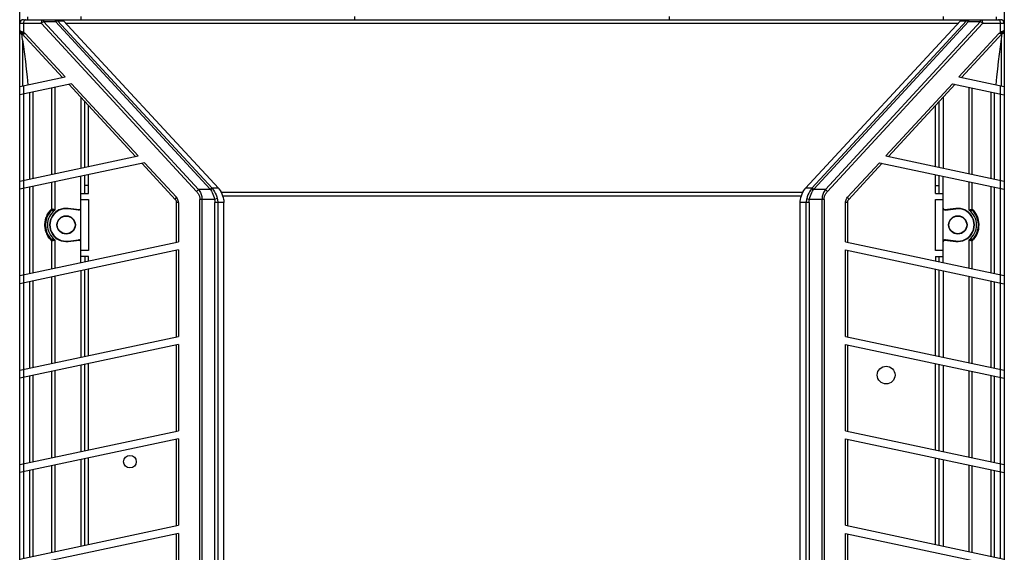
# Model space of a CAD drawing. Header units: inches. Extents: x 0 to 123, y 0 to 50.
# Tile 4 of 17: x 15.97 to 25.82, y 17.68 to 23.01. Entities that reach past the tile are written whole.
import ezdxf

# ---------------------------------------------------------------- set-up
doc = ezdxf.new("R2010")
doc.units = ezdxf.units.IN
doc.header["$LTSCALE"] = 3.558824
doc.header["$MEASUREMENT"] = 0
doc.layers.get('0').update_dxf_attribs({"linetype": 'CONTINUOUS'})

msp = doc.modelspace()

# ---------------------------------------------------------------- linework, layer by layer
at = {"color": 7, "linetype": 'Continuous'}
for p, q in [((15.973, 13.1551), (15.973, 36.7771)), ((25.8155, 36.7481), (25.8155, 13.1551)), ((16.0517, 23.0364), (16.0517, 23.0086)), ((16.5832, 23.0403), (16.5832, 23.0086)), ((19.3194, 23.0403), (19.3194, 23.0086)), ((22.469, 23.0086), (22.469, 23.0403)), ((25.2053, 23.0403), (25.2053, 23.0086)), ((25.7367, 23.0086), (25.7367, 23.0364)), ((16.1893, 22.9692), (15.973, 22.9692)), ((16.01, 22.9692), (16.01, 22.884)), ((16.0123, 23.0086), (25.7761, 23.0086)), ((16.1893, 22.9692), (17.7407, 21.2898)), ((16.2102, 23.0086), (16.2102, 22.9889)), ((17.7615, 21.3095), (16.2102, 22.9889)), ((16.2102, 22.9889), (16.3304, 22.9889)), ((16.3304, 22.9889), (16.3304, 23.0086)), ((16.3304, 22.9889), (17.8784, 21.3132)), ((16.3495, 22.9978), (17.8975, 21.3221)), ((16.3495, 22.9978), (16.4117, 22.9978)), ((17.9597, 21.3221), (16.4117, 22.9978)), ((25.3503, 22.9692), (16.4382, 22.9692)), ((23.8288, 21.3221), (25.3768, 22.9978)), ((25.439, 22.9978), (23.891, 21.3221)), ((23.9101, 21.3132), (25.458, 22.9889)), ((25.5782, 22.9889), (24.0269, 21.3095)), ((24.0478, 21.2898), (25.5991, 22.9692)), ((25.3768, 22.9978), (25.439, 22.9978)), ((25.458, 23.0086), (25.458, 22.9889)), ((25.458, 22.9889), (25.5782, 22.9889)), ((25.5782, 22.9889), (25.5782, 23.0086)), ((25.8155, 22.9692), (25.5991, 22.9692)), ((25.7785, 22.884), (25.7785, 22.9692)), ((15.973, 22.8702), (16.0077, 22.8702)), ((16.0025, 22.8066), (15.9937, 22.8702)), ((15.9937, 22.8702), (16.4007, 22.4296)), ((16.0077, 22.8702), (16.0222, 22.8702)), ((16.0236, 22.8726), (16.018, 22.8774)), ((16.0222, 22.8702), (16.0265, 22.8702)), ((16.0265, 22.8702), (16.0236, 22.8726)), ((16.4281, 22.4354), (16.0265, 22.8702)), ((25.762, 22.8702), (25.3604, 22.4354)), ((25.3877, 22.4296), (25.7947, 22.8702)), ((25.7945, 22.8702), (25.762, 22.8702)), ((25.803, 22.8946), (25.784, 22.8866)), ((25.7874, 22.8176), (25.7947, 22.8702)), ((25.7945, 22.8702), (25.7947, 22.8702)), ((25.8155, 22.8702), (25.7947, 22.8702)), ((16.0025, 22.8066), (16.0025, 22.3466)), ((25.7767, 22.7366), (25.7874, 22.8176)), ((25.786, 22.3466), (25.786, 22.8066)), ((15.973, 22.3387), (16.4281, 22.4354)), ((16.4902, 22.3681), (15.973, 22.2582)), ((16.01, 22.3466), (16.01, 22.2661)), ((16.4629, 22.3623), (17.1303, 21.6398)), ((17.1577, 21.6456), (16.4902, 22.3681)), ((25.2982, 22.3681), (24.6308, 21.6456)), ((24.6581, 21.6398), (25.3256, 22.3623)), ((25.2982, 22.3681), (25.8155, 22.2582)), ((25.3604, 22.4354), (25.8155, 22.3387)), ((25.7785, 22.2661), (25.7785, 22.3466)), ((16.0123, 22.2666), (16.0123, 21.4022)), ((16.0738, 21.4152), (16.0738, 22.2796)), ((16.1028, 22.2858), (16.1028, 21.4214)), ((16.2959, 21.4625), (16.2959, 22.3268)), ((16.3249, 22.333), (16.3249, 21.4686)), ((25.4635, 21.4686), (25.4635, 22.333)), ((25.4925, 22.3268), (25.4925, 21.4625)), ((25.6857, 21.4214), (25.6857, 22.2858)), ((25.7147, 22.2796), (25.7147, 21.4152)), ((25.7761, 21.4022), (25.7761, 22.2666)), ((16.5832, 22.2321), (16.5832, 21.5235)), ((16.6226, 21.5319), (16.6226, 22.1895)), ((16.6619, 21.5403), (16.6619, 22.1468)), ((25.1265, 21.5403), (25.1265, 22.1468)), ((25.1659, 21.5319), (25.1659, 22.1895)), ((25.2053, 22.2321), (25.2053, 21.5235)), ((15.973, 21.3938), (17.1577, 21.6456)), ((17.2198, 21.5783), (15.973, 21.3133)), ((17.1925, 21.5725), (17.5314, 21.2056)), ((17.5395, 21.2323), (17.2198, 21.5783)), ((24.5686, 21.5783), (24.249, 21.2323)), ((24.257, 21.2056), (24.596, 21.5725)), ((24.5686, 21.5783), (25.8155, 21.3133)), ((24.6308, 21.6456), (25.8155, 21.3938)), ((16.6619, 21.2708), (16.6619, 21.4598)), ((25.1265, 21.2708), (25.1265, 21.4598)), ((16.01, 21.4017), (16.01, 21.3212)), ((16.2959, 21.1119), (16.2959, 21.382)), ((16.3249, 21.3881), (16.3249, 21.1051)), ((16.5832, 20.5786), (16.5832, 21.443)), ((16.6226, 21.2708), (16.6226, 21.4514)), ((25.1659, 21.2708), (25.1659, 21.4514)), ((25.2053, 20.5786), (25.2053, 21.443)), ((25.4635, 21.1051), (25.4635, 21.3881)), ((25.4925, 21.382), (25.4925, 21.1119)), ((25.7785, 21.3212), (25.7785, 21.4017)), ((16.0123, 21.3217), (16.0123, 20.4573)), ((16.0738, 20.4704), (16.0738, 21.3347)), ((16.1028, 21.3409), (16.1028, 20.4765)), ((16.5832, 21.2708), (16.6619, 21.2708)), ((16.6619, 21.3495), (16.6226, 21.3495)), ((17.8815, 21.3095), (17.7615, 21.3095)), ((17.9597, 21.3221), (17.8975, 21.3221)), ((17.986, 21.2821), (23.8025, 21.2821)), ((23.891, 21.3221), (23.8288, 21.3221)), ((24.0269, 21.3095), (23.9069, 21.3095)), ((25.1265, 21.3495), (25.1659, 21.3495)), ((25.1265, 21.2708), (25.2053, 21.2708)), ((25.6857, 20.4765), (25.6857, 21.3409)), ((25.7147, 21.3347), (25.7147, 20.4704)), ((25.7761, 20.4573), (25.7761, 21.3217)), ((16.5832, 21.2117), (16.6619, 21.2117)), ((16.6619, 21.2117), (16.6619, 20.6999)), ((17.5419, 20.7824), (17.5419, 21.1789)), ((17.5604, 21.1789), (17.5419, 21.1789)), ((17.5604, 21.1789), (17.5604, 20.7863)), ((17.9204, 21.2111), (17.7744, 21.2111)), ((17.7744, 14.9525), (17.7744, 21.2111)), ((17.7953, 21.2111), (17.7953, 14.9525)), ((17.9477, 21.2192), (17.9204, 21.2111)), ((18.0146, 21.1788), (17.9252, 21.1788)), ((17.9252, 14.9848), (17.9252, 21.1788)), ((17.953, 21.1788), (17.953, 14.9848)), ((23.7865, 21.2427), (18.0019, 21.2427)), ((18.0146, 14.9848), (18.0146, 21.1788)), ((23.8633, 21.1788), (23.7738, 21.1788)), ((23.7738, 14.9848), (23.7738, 21.1788)), ((23.8355, 14.9848), (23.8355, 21.1788)), ((23.8408, 21.2192), (23.868, 21.2111)), ((23.8633, 21.1788), (23.8633, 14.9848)), ((24.014, 21.2111), (23.868, 21.2111)), ((23.9932, 14.9525), (23.9932, 21.2111)), ((24.014, 21.2111), (24.014, 14.9525)), ((24.2466, 21.1789), (24.2281, 21.1789)), ((24.2281, 20.7863), (24.2281, 21.1789)), ((24.2466, 21.1789), (24.2466, 20.7824)), ((25.1265, 21.2117), (25.2053, 21.2117)), ((25.1265, 20.6999), (25.1265, 21.2117)), ((16.4566, 21.1204), (16.4562, 21.1171)), ((16.5613, 21.105), (16.4562, 21.1171)), ((16.5724, 21.107), (16.4566, 21.1204)), ((25.3319, 21.1204), (25.216, 21.107)), ((25.2272, 21.105), (25.3323, 21.1171)), ((25.3323, 21.1171), (25.3319, 21.1204)), ((25.5257, 21.0795), (25.5111, 21.0998)), ((25.562, 20.9368), (25.5626, 20.9601)), ((15.973, 20.4489), (17.5604, 20.7863)), ((16.2959, 20.5176), (16.2959, 20.7997)), ((16.3249, 20.8065), (16.3249, 20.5237)), ((16.4562, 20.7945), (16.5613, 20.8066)), ((16.4562, 20.7945), (16.4566, 20.7913)), ((16.4566, 20.7913), (16.5724, 20.8047)), ((24.2281, 20.7863), (25.8155, 20.4489)), ((25.216, 20.8047), (25.3319, 20.7913)), ((25.3323, 20.7945), (25.2272, 20.8066)), ((25.3319, 20.7913), (25.3323, 20.7945)), ((25.4635, 20.5237), (25.4635, 20.8065)), ((25.4925, 20.7997), (25.4925, 20.5176)), ((25.5111, 20.8118), (25.5255, 20.8315)), ((17.5604, 20.7058), (15.973, 20.3684)), ((16.6619, 20.6999), (16.5832, 20.6999)), ((17.5419, 19.8375), (17.5419, 20.7019)), ((17.5604, 20.7058), (17.5604, 19.8415)), ((24.2281, 20.7058), (25.8155, 20.3684)), ((24.2281, 19.8415), (24.2281, 20.7058)), ((24.2466, 20.7019), (24.2466, 19.8375)), ((25.2053, 20.6999), (25.1265, 20.6999)), ((16.6619, 20.6409), (16.5832, 20.6409)), ((16.6226, 20.6409), (16.6226, 20.587)), ((16.6619, 20.5954), (16.6619, 20.6409)), ((25.1265, 20.6409), (25.2053, 20.6409)), ((25.1265, 20.6409), (25.1265, 20.5954)), ((25.1659, 20.587), (25.1659, 20.6409)), ((16.5832, 20.4981), (16.5832, 19.6338)), ((16.6226, 19.6421), (16.6226, 20.5065)), ((16.6619, 19.6505), (16.6619, 20.5149)), ((25.1265, 19.6505), (25.1265, 20.5149)), ((25.1659, 19.6421), (25.1659, 20.5065)), ((25.2053, 20.4981), (25.2053, 19.6338)), ((16.01, 20.4568), (16.01, 20.3763)), ((16.0123, 20.3768), (16.0123, 19.5124)), ((16.0738, 19.5255), (16.0738, 20.3899)), ((16.1028, 20.396), (16.1028, 19.5316)), ((16.2959, 19.5727), (16.2959, 20.4371)), ((16.3249, 20.4432), (16.3249, 19.5789)), ((25.4635, 19.5789), (25.4635, 20.4432)), ((25.4925, 20.4371), (25.4925, 19.5727)), ((25.6857, 19.5316), (25.6857, 20.396)), ((25.7147, 20.3899), (25.7147, 19.5255)), ((25.7761, 19.5124), (25.7761, 20.3768)), ((25.7785, 20.3763), (25.7785, 20.4568)), ((15.973, 19.504), (17.5604, 19.8415)), ((24.2281, 19.8415), (25.8155, 19.504)), ((17.5604, 19.761), (15.973, 19.4235)), ((17.5419, 18.8926), (17.5419, 19.757)), ((17.5604, 19.761), (17.5604, 18.8966)), ((24.2281, 19.761), (25.8155, 19.4235)), ((24.2281, 18.8966), (24.2281, 19.761)), ((24.2466, 19.757), (24.2466, 18.8926)), ((16.01, 19.5119), (16.01, 19.4314)), ((16.2959, 18.6278), (16.2959, 19.4922)), ((16.3249, 19.4984), (16.3249, 18.634)), ((16.5832, 19.5533), (16.5832, 18.6889)), ((16.6226, 18.6972), (16.6226, 19.5616)), ((16.6619, 18.7056), (16.6619, 19.57)), ((25.1265, 18.7056), (25.1265, 19.57)), ((25.1659, 18.6972), (25.1659, 19.5616)), ((25.2053, 19.5533), (25.2053, 18.6889)), ((25.4635, 18.634), (25.4635, 19.4984)), ((25.4925, 19.4922), (25.4925, 18.6278)), ((25.7785, 19.4314), (25.7785, 19.5119)), ((16.0123, 19.4319), (16.0123, 18.5675)), ((16.0738, 18.5806), (16.0738, 19.445)), ((16.1028, 19.4511), (16.1028, 18.5868)), ((25.6857, 18.5868), (25.6857, 19.4511)), ((25.7147, 19.445), (25.7147, 18.5806)), ((25.7761, 18.5675), (25.7761, 19.4319)), ((15.973, 18.5592), (17.5604, 18.8966)), ((17.5604, 18.8161), (15.973, 18.4787)), ((17.5419, 17.9478), (17.5419, 18.8121)), ((17.5604, 18.8161), (17.5604, 17.9517)), ((24.2281, 18.8966), (25.8155, 18.5592)), ((24.2281, 18.8161), (25.8155, 18.4787)), ((24.2281, 17.9517), (24.2281, 18.8161)), ((24.2466, 18.8121), (24.2466, 17.9478)), ((16.5832, 18.6084), (16.5832, 17.744)), ((16.6226, 17.7524), (16.6226, 18.6167)), ((16.6619, 17.7607), (16.6619, 18.6251)), ((25.1265, 17.7607), (25.1265, 18.6251)), ((25.1659, 17.7524), (25.1659, 18.6167)), ((25.2053, 18.6084), (25.2053, 17.744)), ((16.01, 18.567), (16.01, 18.4865)), ((16.1028, 18.5063), (16.1028, 17.6419)), ((16.2959, 17.6829), (16.2959, 18.5473)), ((16.3249, 18.5535), (16.3249, 17.6891)), ((25.4635, 17.6891), (25.4635, 18.5535)), ((25.4925, 18.5473), (25.4925, 17.6829)), ((25.6857, 17.6419), (25.6857, 18.5063)), ((25.7785, 18.4865), (25.7785, 18.567)), ((16.0123, 18.487), (16.0123, 17.6227)), ((16.0738, 17.6357), (16.0738, 18.5001)), ((25.7147, 18.5001), (25.7147, 17.6357)), ((25.7761, 17.6227), (25.7761, 18.487)), ((15.973, 17.6143), (17.5604, 17.9517)), ((24.2281, 17.9517), (25.8155, 17.6143)), ((17.5604, 17.8712), (15.973, 17.5338)), ((17.5419, 17.0029), (17.5419, 17.8673)), ((17.5604, 17.8712), (17.5604, 17.0068)), ((24.2281, 17.8712), (25.8155, 17.5338)), ((24.2281, 17.0068), (24.2281, 17.8712)), ((24.2466, 17.8673), (24.2466, 17.0029))]:
    msp.add_line(p, q, dxfattribs=at)
for points in [[(16.0308, 23.0086), (16.0268, 23.0078), (16.023, 23.0056), (16.0194, 23.0021), (16.0163, 22.9974), (16.0137, 22.9915), (16.0117, 22.9847), (16.0104, 22.9771), (16.01, 22.9692)], [(16.1893, 22.9692), (16.1897, 22.9769), (16.1909, 22.9842), (16.1929, 22.9911), (16.1955, 22.997), (16.1986, 23.0019), (16.2022, 23.0056), (16.2061, 23.0078), (16.2102, 23.0086)], [(16.2102, 22.9889), (16.2064, 22.9861), (16.2027, 22.983), (16.199, 22.9798), (16.1956, 22.9763), (16.1923, 22.9728), (16.1893, 22.9692)], [(16.3304, 23.0086), (16.3339, 23.0082), (16.3374, 23.0073), (16.3407, 23.0058), (16.3439, 23.0037), (16.3468, 23.001), (16.3495, 22.9978)], [(16.3495, 22.9978), (16.3467, 22.9972), (16.3437, 22.9961), (16.3405, 22.9948), (16.3372, 22.9931), (16.3338, 22.9911), (16.3304, 22.9889)], [(16.3808, 23.0086), (16.3874, 23.0082), (16.3935, 23.0073), (16.3991, 23.0057), (16.404, 23.0036), (16.4083, 23.001), (16.4117, 22.9978)], [(25.3768, 22.9978), (25.3802, 23.0009), (25.3844, 23.0036), (25.3893, 23.0057), (25.3949, 23.0073), (25.4011, 23.0082), (25.4077, 23.0086)], [(25.439, 22.9978), (25.4417, 23.001), (25.4446, 23.0037), (25.4478, 23.0058), (25.4511, 23.0073), (25.4545, 23.0082), (25.458, 23.0086)], [(25.458, 22.9889), (25.4546, 22.9911), (25.4512, 22.9931), (25.4479, 22.9948), (25.4448, 22.9961), (25.4418, 22.9972), (25.439, 22.9978)], [(25.5782, 23.0086), (25.5823, 23.0078), (25.5862, 23.0056), (25.5898, 23.0019), (25.593, 22.997), (25.5956, 22.9911), (25.5975, 22.9842), (25.5987, 22.9769), (25.5991, 22.9692)], [(25.5991, 22.9692), (25.5961, 22.9728), (25.5929, 22.9763), (25.5894, 22.9798), (25.5858, 22.983), (25.5821, 22.9861), (25.5782, 22.9889)], [(25.7785, 22.9692), (25.7781, 22.9768), (25.7769, 22.9841), (25.7751, 22.9907), (25.7726, 22.9966), (25.7695, 23.0016), (25.7658, 23.0054), (25.7618, 23.0077), (25.7576, 23.0086)], [(15.973, 22.8984), (15.9734, 22.8983), (15.9746, 22.8981), (15.9765, 22.8976), (15.979, 22.8969), (15.982, 22.8959), (15.9854, 22.8946)], [(15.9854, 22.8946), (15.9849, 22.8898), (15.9851, 22.885), (15.9861, 22.8805), (15.9879, 22.8765), (15.9905, 22.8729), (15.9937, 22.8702)], [(15.9854, 22.8946), (16.0044, 22.8866), (16.0056, 22.8861), (16.0067, 22.8856), (16.0078, 22.8851), (16.0089, 22.8845), (16.01, 22.884)], [(16.0005, 22.8702), (16.0002, 22.8683), (16.0001, 22.8666), (16.0002, 22.865), (16.0006, 22.8636), (16.0011, 22.8624), (16.0019, 22.8613)], [(16.0033, 22.887), (16.0022, 22.884), (16.0013, 22.881), (16.0006, 22.8781), (16.0003, 22.8753), (16.0003, 22.8726), (16.0005, 22.8702)], [(16.01, 22.884), (16.0087, 22.8816), (16.0075, 22.8791), (16.0065, 22.8768), (16.0057, 22.8745), (16.0051, 22.8723), (16.0048, 22.8702)], [(16.018, 22.8774), (16.0153, 22.8796), (16.0126, 22.8819), (16.01, 22.884)], [(25.7785, 22.884), (25.7759, 22.8819), (25.7732, 22.8796), (25.7705, 22.8774), (25.7677, 22.875), (25.762, 22.8702)], [(25.784, 22.8866), (25.7829, 22.8861), (25.7818, 22.8856), (25.7807, 22.8851), (25.7796, 22.8845), (25.7785, 22.884)], [(25.7785, 22.884), (25.7798, 22.8816), (25.781, 22.8791), (25.7819, 22.8768), (25.7827, 22.8745), (25.7833, 22.8723), (25.7837, 22.8702)], [(25.7851, 22.887), (25.7863, 22.884), (25.7872, 22.881), (25.7878, 22.8781), (25.7882, 22.8753), (25.7882, 22.8726), (25.788, 22.8702)], [(25.7865, 22.8613), (25.7873, 22.8624), (25.7879, 22.8636), (25.7882, 22.865), (25.7884, 22.8666), (25.7883, 22.8683), (25.788, 22.8702)], [(25.803, 22.8946), (25.8036, 22.8898), (25.8034, 22.885), (25.8023, 22.8805), (25.8005, 22.8765), (25.7979, 22.8729), (25.7947, 22.8702)], [(25.8121, 22.8977), (25.8097, 22.897), (25.8066, 22.896), (25.803, 22.8946)], [(25.8155, 22.8984), (25.8151, 22.8983), (25.8121, 22.8977)], [(16.0025, 22.8066), (16.0117, 22.7364), (16.0208, 22.6643), (16.0297, 22.5904), (16.0386, 22.5145), (16.0473, 22.4364), (16.0559, 22.3563)], [(25.7326, 22.3563), (25.7412, 22.4366), (25.7499, 22.5148), (25.7587, 22.5907), (25.7677, 22.6646), (25.7767, 22.7366)], [(17.7407, 21.2898), (17.7436, 21.2934), (17.7468, 21.2969), (17.7503, 21.3004), (17.7539, 21.3036), (17.7577, 21.3067), (17.7615, 21.3095)], [(17.7407, 21.2898), (17.7465, 21.2831), (17.7518, 21.2763), (17.7565, 21.2695), (17.7605, 21.2626), (17.764, 21.2558), (17.767, 21.2491), (17.7694, 21.2425), (17.7713, 21.2359), (17.7727, 21.2295), (17.7737, 21.2233), (17.7742, 21.2171), (17.7744, 21.2111)], [(17.7615, 21.3095), (17.7684, 21.2995), (17.7745, 21.2894), (17.7797, 21.2793), (17.784, 21.2692), (17.7876, 21.2592), (17.7905, 21.2494), (17.7926, 21.2396), (17.7941, 21.23), (17.795, 21.2204), (17.7953, 21.2111)], [(17.8784, 21.3132), (17.8818, 21.3154), (17.8852, 21.3174), (17.8884, 21.319), (17.8916, 21.3204), (17.8946, 21.3214), (17.8975, 21.3221)], [(17.8784, 21.3132), (17.8789, 21.3126), (17.8795, 21.312), (17.88, 21.3114), (17.8805, 21.3107), (17.881, 21.3101), (17.8815, 21.3095)], [(17.9013, 21.3176), (17.8984, 21.317), (17.8953, 21.3161), (17.892, 21.3149), (17.8886, 21.3134), (17.8851, 21.3116), (17.8815, 21.3095)], [(17.8815, 21.3095), (17.8903, 21.2948), (17.898, 21.2794), (17.9046, 21.2635), (17.9104, 21.247), (17.9157, 21.2294), (17.9204, 21.2111)], [(17.8975, 21.3221), (17.8981, 21.3214), (17.8988, 21.3206), (17.8994, 21.3199), (17.9001, 21.3191), (17.9007, 21.3183), (17.9013, 21.3176)], [(17.9013, 21.3176), (17.9115, 21.3035), (17.9207, 21.2884), (17.9285, 21.2729), (17.9356, 21.2564), (17.9421, 21.2384), (17.9477, 21.2192)], [(17.9597, 21.3221), (17.9609, 21.3207), (17.9622, 21.3193), (17.9634, 21.3178), (17.9646, 21.3164), (17.9658, 21.3149), (17.9669, 21.3134)], [(17.9669, 21.3134), (17.9768, 21.2986), (17.9857, 21.2827), (17.9934, 21.2659), (18.0001, 21.2484), (18.006, 21.2302), (18.0108, 21.2116)], [(23.7777, 21.2116), (23.7825, 21.2302), (23.7883, 21.2484), (23.795, 21.2659), (23.8028, 21.2827), (23.8116, 21.2986), (23.8215, 21.3134)], [(23.8215, 21.3134), (23.8227, 21.3149), (23.8238, 21.3164), (23.825, 21.3178), (23.8263, 21.3193), (23.8275, 21.3207), (23.8288, 21.3221)], [(23.8872, 21.3176), (23.8769, 21.3034), (23.8678, 21.2884), (23.8599, 21.2729), (23.8529, 21.2564), (23.8464, 21.2384), (23.8408, 21.2192)], [(23.868, 21.2111), (23.8726, 21.2291), (23.8779, 21.2465), (23.8836, 21.263), (23.8903, 21.2789), (23.8981, 21.2945), (23.9069, 21.3095)], [(23.891, 21.3221), (23.8903, 21.3214), (23.8897, 21.3206), (23.889, 21.3199), (23.8884, 21.3191), (23.8878, 21.3184), (23.8872, 21.3176)], [(23.8872, 21.3176), (23.8901, 21.317), (23.8932, 21.3161), (23.8964, 21.3149), (23.8998, 21.3134), (23.9033, 21.3116), (23.9069, 21.3095)], [(23.891, 21.3221), (23.8938, 21.3215), (23.8968, 21.3204), (23.9, 21.3191), (23.9032, 21.3174), (23.9066, 21.3154), (23.9101, 21.3132)], [(23.9069, 21.3095), (23.9074, 21.3101), (23.9079, 21.3107), (23.9085, 21.3114), (23.909, 21.312), (23.9095, 21.3126), (23.9101, 21.3132)], [(24.0269, 21.3095), (24.02, 21.2995), (24.014, 21.2894), (24.0088, 21.2793), (24.0044, 21.2692), (24.0008, 21.2592), (23.998, 21.2494), (23.9958, 21.2396), (23.9943, 21.23), (23.9934, 21.2204), (23.9932, 21.2111)], [(24.014, 21.2111), (24.0142, 21.2171), (24.0148, 21.2233), (24.0158, 21.2295), (24.0172, 21.2359), (24.0191, 21.2424), (24.0215, 21.249), (24.0244, 21.2557), (24.0279, 21.2625), (24.0319, 21.2694), (24.0366, 21.2762), (24.0419, 21.283), (24.0478, 21.2898)], [(24.0269, 21.3095), (24.0307, 21.3067), (24.0345, 21.3037), (24.0381, 21.3004), (24.0416, 21.297), (24.0448, 21.2935), (24.0478, 21.2898)], [(17.5314, 21.2056), (17.53, 21.2083), (17.5296, 21.2118), (17.5304, 21.2162), (17.5324, 21.2211), (17.5354, 21.2266), (17.5395, 21.2323)], [(17.5512, 21.2157), (17.546, 21.2242), (17.5395, 21.2323)], [(17.5604, 21.1789), (17.5599, 21.1881), (17.5582, 21.1974), (17.5553, 21.2066), (17.5512, 21.2157)], [(17.9204, 21.2111), (17.9219, 21.2058), (17.9231, 21.2004), (17.924, 21.195), (17.9246, 21.1897), (17.925, 21.1843), (17.9252, 21.1788)], [(17.9477, 21.2192), (17.9493, 21.2125), (17.9506, 21.2058), (17.9517, 21.1991), (17.9524, 21.1923), (17.9529, 21.1856), (17.953, 21.1788)], [(18.0108, 21.2116), (18.012, 21.2062), (18.0129, 21.2008), (18.0137, 21.1953), (18.0142, 21.1898), (18.0145, 21.1843), (18.0146, 21.1788)], [(23.7738, 21.1788), (23.7739, 21.1843), (23.7742, 21.1898), (23.7748, 21.1953), (23.7755, 21.2008), (23.7765, 21.2062), (23.7777, 21.2116)], [(23.8408, 21.2192), (23.8391, 21.2125), (23.8378, 21.2058), (23.8368, 21.1991), (23.836, 21.1923), (23.8356, 21.1856), (23.8355, 21.1788)], [(23.8633, 21.1788), (23.8634, 21.1843), (23.8638, 21.1897), (23.8645, 21.195), (23.8654, 21.2004), (23.8666, 21.2058), (23.868, 21.2111)], [(24.2281, 21.1789), (24.2286, 21.1884), (24.2304, 21.1978), (24.2333, 21.207), (24.2374, 21.216)], [(24.2374, 21.216), (24.2426, 21.2244), (24.249, 21.2323)], [(24.249, 21.2323), (24.2529, 21.2268), (24.256, 21.2214), (24.2579, 21.2164), (24.2588, 21.212), (24.2585, 21.2084), (24.257, 21.2056)], [(16.2268, 20.978), (16.2281, 20.989), (16.23, 21), (16.2325, 21.0111), (16.2356, 21.0222), (16.2394, 21.0334), (16.2438, 21.0446), (16.249, 21.0559), (16.2549, 21.0671)], [(16.2549, 21.0671), (16.2616, 21.0782), (16.2691, 21.0891), (16.2774, 21.0998)], [(16.2959, 21.1119), (16.2925, 21.1112), (16.2893, 21.11), (16.2863, 21.1083), (16.2835, 21.1061), (16.2805, 21.1032), (16.2774, 21.0998)], [(16.2781, 21.0873), (16.279, 21.0888), (16.2795, 21.0907), (16.2796, 21.0927), (16.2793, 21.095), (16.2785, 21.0974), (16.2774, 21.0998)], [(16.2781, 21.0873), (16.2806, 21.0902), (16.2831, 21.0928), (16.2856, 21.0951), (16.288, 21.097), (16.2906, 21.0987), (16.2933, 21.1)], [(16.2959, 21.1119), (16.2959, 21.1096), (16.2957, 21.1074), (16.2953, 21.1054), (16.2948, 21.1035), (16.2941, 21.1017), (16.2933, 21.1)], [(16.2933, 21.1), (16.2944, 21.1003), (16.2954, 21.1007), (16.2965, 21.101), (16.2976, 21.1013), (16.2987, 21.1016), (16.2999, 21.1019)], [(16.302, 21.1118), (16.3009, 21.1119), (16.2999, 21.112), (16.2988, 21.1121), (16.2978, 21.1121), (16.2969, 21.112), (16.2959, 21.1119)], [(16.3019, 21.1118), (16.3018, 21.1101), (16.3016, 21.1084), (16.3013, 21.1067), (16.3009, 21.105), (16.3004, 21.1034), (16.2998, 21.1019)], [(16.2999, 21.1019), (16.3035, 21.1026), (16.3073, 21.1033), (16.3113, 21.1038), (16.3156, 21.1043), (16.3201, 21.1047), (16.3249, 21.1051)], [(16.3249, 21.1051), (16.3206, 21.1068), (16.3165, 21.1083), (16.3126, 21.1095), (16.3089, 21.1105), (16.3053, 21.1113), (16.302, 21.1118)], [(25.4635, 21.1051), (25.4679, 21.1068), (25.472, 21.1083), (25.4759, 21.1095), (25.4796, 21.1105), (25.4832, 21.1113), (25.4865, 21.1118)], [(25.4635, 21.1051), (25.4683, 21.1047), (25.4729, 21.1043), (25.4771, 21.1038), (25.4811, 21.1033), (25.485, 21.1026), (25.4886, 21.1019)], [(25.4865, 21.1118), (25.4876, 21.112), (25.4886, 21.112), (25.4897, 21.1121), (25.4907, 21.1121), (25.4916, 21.112), (25.4925, 21.1119)], [(25.4865, 21.1118), (25.4866, 21.1101), (25.4869, 21.1084), (25.4872, 21.1067), (25.4876, 21.105), (25.4881, 21.1034), (25.4886, 21.1019)], [(25.4886, 21.1019), (25.4898, 21.1016), (25.4909, 21.1013), (25.492, 21.101), (25.4931, 21.1007), (25.4941, 21.1003), (25.4951, 21.1)], [(25.4925, 21.1119), (25.4959, 21.1112), (25.4991, 21.11), (25.502, 21.1083), (25.5049, 21.1061), (25.508, 21.1033), (25.5111, 21.0998)], [(25.4925, 21.1119), (25.4926, 21.1096), (25.4928, 21.1074), (25.4931, 21.1054), (25.4936, 21.1035), (25.4943, 21.1017), (25.4951, 21.1)], [(25.4951, 21.1), (25.4979, 21.0987), (25.5005, 21.097), (25.5029, 21.0951), (25.5053, 21.0928), (25.5079, 21.0902), (25.5104, 21.0873)], [(25.5104, 21.0873), (25.5095, 21.0888), (25.5089, 21.0907), (25.5088, 21.0927), (25.5091, 21.095), (25.5099, 21.0974), (25.5111, 21.0998)], [(25.5626, 20.9601), (25.5612, 20.9828), (25.5582, 21.0022), (25.5533, 21.0206), (25.5466, 21.04), (25.5376, 21.0596), (25.5257, 21.0795)], [(16.2267, 20.934), (16.2259, 20.945), (16.2257, 20.956), (16.2259, 20.967), (16.2268, 20.978)], [(16.2547, 20.8448), (16.2488, 20.8561), (16.2437, 20.8673), (16.2393, 20.8786), (16.2355, 20.8897), (16.2324, 20.9009), (16.23, 20.9119), (16.2281, 20.923), (16.2267, 20.934)], [(25.5255, 20.8315), (25.5374, 20.8517), (25.547, 20.8726), (25.5541, 20.8939), (25.5592, 20.9151), (25.562, 20.9368)], [(16.2774, 20.8118), (16.269, 20.8227), (16.2614, 20.8337), (16.2547, 20.8448)], [(16.2774, 20.8118), (16.2785, 20.8142), (16.2793, 20.8166), (16.2796, 20.8188), (16.2795, 20.8209), (16.279, 20.8228), (16.2781, 20.8243)], [(16.2774, 20.8118), (16.2805, 20.8083), (16.2837, 20.8054), (16.2868, 20.8031), (16.2899, 20.8014), (16.2929, 20.8003), (16.2959, 20.7997)], [(16.2933, 20.8117), (16.2916, 20.8124), (16.2898, 20.8135), (16.2879, 20.8147), (16.286, 20.8162), (16.2841, 20.8179), (16.2821, 20.8198), (16.2801, 20.822), (16.2781, 20.8243)], [(16.2959, 20.7997), (16.2959, 20.8021), (16.2957, 20.8043), (16.2953, 20.8063), (16.2948, 20.8081), (16.2941, 20.81), (16.2933, 20.8117)], [(16.2999, 20.8098), (16.2987, 20.81), (16.2976, 20.8103), (16.2964, 20.8106), (16.2954, 20.811), (16.2943, 20.8113), (16.2933, 20.8117)], [(16.2959, 20.7997), (16.2968, 20.7996), (16.2978, 20.7996), (16.2988, 20.7996), (16.2998, 20.7996), (16.3009, 20.7997), (16.302, 20.7998)], [(16.302, 20.7998), (16.3018, 20.8015), (16.3016, 20.8033), (16.3013, 20.805), (16.3009, 20.8066), (16.3004, 20.8082), (16.2999, 20.8098)], [(16.2999, 20.8098), (16.3037, 20.809), (16.3076, 20.8083), (16.3115, 20.8078), (16.3156, 20.8073), (16.3201, 20.8069), (16.3249, 20.8065)], [(16.302, 20.7998), (16.3054, 20.8004), (16.309, 20.8011), (16.3126, 20.8021), (16.3163, 20.8033), (16.3205, 20.8048), (16.3249, 20.8065)], [(25.4886, 20.8098), (25.4848, 20.809), (25.4808, 20.8083), (25.4769, 20.8078), (25.4728, 20.8073), (25.4683, 20.8069), (25.4635, 20.8065)], [(25.4635, 20.8065), (25.468, 20.8048), (25.4721, 20.8033), (25.4759, 20.8021), (25.4795, 20.8011), (25.4831, 20.8004), (25.4865, 20.7998)], [(25.4865, 20.7998), (25.4866, 20.8015), (25.4868, 20.8033), (25.4872, 20.805), (25.4876, 20.8066), (25.488, 20.8082), (25.4886, 20.8098)], [(25.4925, 20.7997), (25.4916, 20.7996), (25.4907, 20.7996), (25.4897, 20.7996), (25.4887, 20.7996), (25.4876, 20.7997), (25.4865, 20.7998)], [(25.4951, 20.8117), (25.4941, 20.8113), (25.4931, 20.811), (25.492, 20.8106), (25.4909, 20.8103), (25.4898, 20.81), (25.4886, 20.8098)], [(25.5111, 20.8118), (25.5079, 20.8083), (25.5047, 20.8054), (25.5016, 20.8031), (25.4986, 20.8014), (25.4955, 20.8003), (25.4925, 20.7997)], [(25.4925, 20.7997), (25.4926, 20.802), (25.4928, 20.8043), (25.4931, 20.8063), (25.4936, 20.8081), (25.4943, 20.81), (25.4951, 20.8117)], [(25.5104, 20.8243), (25.5084, 20.822), (25.5064, 20.8198), (25.5044, 20.8179), (25.5025, 20.8162), (25.5006, 20.8147), (25.4987, 20.8135), (25.4969, 20.8124), (25.4951, 20.8117)], [(25.5111, 20.8118), (25.5099, 20.8142), (25.5092, 20.8166), (25.5088, 20.8188), (25.5089, 20.8209), (25.5095, 20.8228), (25.5104, 20.8243)]]:
    msp.add_lwpolyline(points, dxfattribs=at)
for centre, radius in [((16.4375, 20.9558), 0.0918), ((16.4375, 20.9558), 0.0886), ((25.3509, 20.9558), 0.0918), ((25.3509, 20.9558), 0.0886), ((24.6344, 19.4543), 0.0886), ((17.0753, 18.5881), 0.063)]:
    msp.add_circle(centre, radius, dxfattribs=at)
for centre, radius, start, end in [((16.0123, 22.9692), 0.0394, 90, 180), ((25.7761, 22.9692), 0.0394, 0, 90), ((16.0025, 22.8984), 0.0295, 180, 252.7386), ((25.786, 22.8984), 0.0295, 287.2614, 0), ((17.5025, 21.1789), 0.0394, 0, 42.73053), ((24.286, 21.1789), 0.0394, 137.26947, 180), ((16.4375, 20.9558), 0.2067, 140.49651, 219.50354), ((16.4375, 20.9558), 0.187, 127.02237, 232.97767), ((16.4375, 20.9558), 0.1657, 83.4029, 276.59709), ((16.4375, 20.9558), 0.1624, 83.4029, 276.5971), ((16.5635, 21.1246), 0.0197, 263.4029, 360), ((25.2249, 21.1246), 0.0197, 180, 276.5971), ((25.3509, 20.9558), 0.1657, 263.40291, 96.5971), ((25.3509, 20.9558), 0.1624, 263.4029, 96.5971), ((25.3509, 20.9558), 0.187, 307.02233, 52.97763), ((25.3509, 20.9558), 0.2067, 320.49646, 39.50349), ((16.5635, 20.7871), 0.0197, 0, 96.5971), ((25.2249, 20.7871), 0.0197, 83.4029, 180)]:
    msp.add_arc(centre, radius, start, end, dxfattribs=at)

doc.saveas('drawing.dxf')
